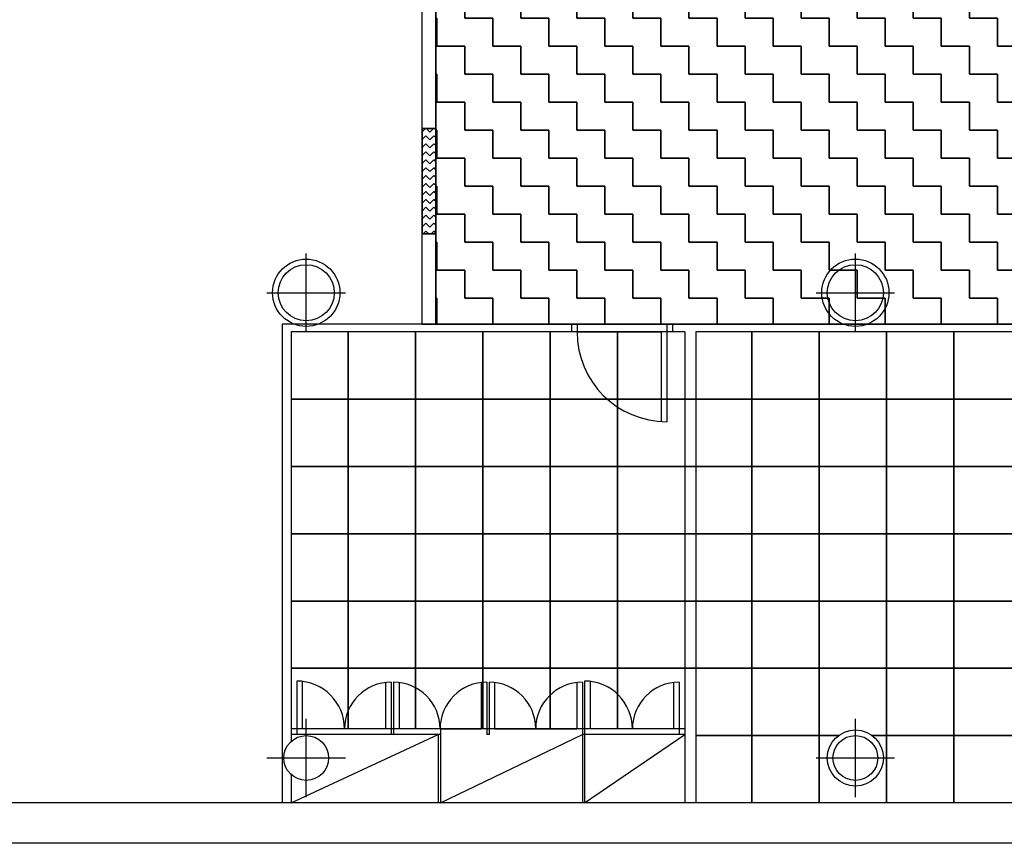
# Model space of a CAD drawing. Header units: metres. Extents: x -1 to 438, y -6 to 53.
# Tile 3 of 10: x 403 to 412, y 13 to 20. Entities that reach past the tile are written whole.
import ezdxf

# ---------------------------------------------------------------- set-up
doc = ezdxf.new("R2010")
doc.units = ezdxf.units.M
doc.linetypes.add('CONTINUA', pattern=[0])
for name, color, linetype, lineweight in [('PA MURS ACTUAL', 7, 'CONTINUA', 25), ('PA MURS ENDERROCAT', 7, 'CONTINUA', 25), ('PA SOSTRE ENDERROCAT', 7, 'CONTINUA', 25)]:
    doc.layers.add(name, color=color, linetype=linetype, lineweight=lineweight)

msp = doc.modelspace()

# ---------------------------------------------------------------- hatches: boundary and pattern name
at = {"layer": 'PA MURS ENDERROCAT', "linetype": 'CONTINUA', "lineweight": 35, "transparency": 33554687}
h = msp.add_hatch(dxfattribs=at)
h.set_pattern_fill('TRAMA', color=2, scale=0.05, angle=45, style=0, pattern_type=2)
h.set_pattern_definition([(45, (-1e-17, 0.14142), (-6e-18, 0.070710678), [0.05, -0.05]), (135, (-1e-17, 0.14142), (-0.070710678, 6e-18), [0.05, -0.05])])
h.paths.add_polyline_path([(406.8719, 19.2645), (406.8719, 18.3245), (406.9919, 18.3245), (406.9919, 19.2645)], flags=0)
at = {"layer": 'PA SOSTRE ENDERROCAT', "linetype": 'CONTINUA', "lineweight": 35, "transparency": 33554687}
h = msp.add_hatch(dxfattribs=at)
h.set_pattern_fill('TRAMA', color=2, scale=0.25, style=0, pattern_type=2)
h.set_pattern_definition([(0, (0.5, 0.5), (0.25, 0.25), [0.25, -0.25]), (90, (0.5, 0.5), (-0.25, 0.25), [0.25, -0.25])])
h.paths.add_polyline_path([(415.7469, 23.4096), (415.7469, 24.2096), (415.4474, 24.2096), (415.4474, 21.237), (415.219, 21.0977), (415.1811, 21.0771), (415.1544, 21.0611), (415.0971, 21.0316), (414.9839, 20.9703), (414.9009, 20.9306), (414.8505, 20.9047), (414.8069, 20.8858), (414.7425, 20.855), (414.5929, 20.7927), (414.5371, 20.7685), (414.5191, 20.7621), (414.4956, 20.7523), (414.2437, 20.6623), (414.2276, 20.6574), (414.2155, 20.6531), (414.1647, 20.6385), (413.9876, 20.5853), (413.9277, 20.5706), (413.887, 20.5589), (413.8528, 20.5515), (413.8273, 20.577), (413.7896, 20.6034), (413.7479, 20.6229), (413.7034, 20.6348), (413.6576, 20.6388), (413.6117, 20.6348), (413.5673, 20.6229), (413.5256, 20.6034), (413.4879, 20.577), (413.4554, 20.5445), (413.429, 20.5068), (413.4086, 20.4632), (413.2508, 20.4411), (413.2151, 20.4358), (413.2086, 20.4353), (413.2003, 20.4341), (412.9339, 20.4108), (412.8997, 20.4095), (412.8745, 20.4074), (412.8105, 20.4063), (412.6666, 20.4011), (412.5852, 20.4023), (412.5329, 20.4014), (412.4806, 20.4038), (412.3992, 20.4051), (412.2555, 20.4146), (412.1915, 20.4176), (412.1665, 20.4205), (412.1323, 20.4227), (411.8667, 20.454), (411.8584, 20.4554), (411.852, 20.4561), (411.8165, 20.4625), (411.603, 20.4988), (411.552, 20.5102), (411.5157, 20.5167), (411.4546, 20.5319), (411.342, 20.5571), (411.2425, 20.5847), (411.184, 20.5992), (411.1437, 20.6121), (411.0842, 20.6286), (410.9088, 20.6871), (410.8585, 20.7031), (410.8465, 20.7078), (410.8305, 20.7132), (410.5815, 20.8106), (410.5582, 20.8211), (410.5404, 20.8281), (410.4854, 20.854), (410.3377, 20.9207), (410.2743, 20.9533), (410.2312, 20.9736), (410.1817, 21.001), (410.0999, 21.0431), (409.9885, 21.1078), (409.9322, 21.139), (409.9059, 21.1558), (409.8686, 21.1775), (409.6446, 21.3235), (409.6446, 22.0623), (406.9919, 22.0623), (406.9919, 17.5196), (416.4119, 17.5196), (416.4119, 23.4096)], flags=0)

# ---------------------------------------------------------------- linework, layer by layer
at = {"layer": 'PA MURS ACTUAL', "transparency": 33554687}
for p, q in [((406.8719, 17.5196), (406.8719, 23.3196)), ((406.9919, 17.5196), (406.9919, 23.2724)), ((408.2519, 17.5196), (405.6219, 17.5196)), ((405.6219, 17.5196), (405.6219, 13.2496)), ((406.8719, 17.5196), (406.9919, 17.5196)), ((408.2019, 17.5196), (408.2019, 17.4496)), ((408.2519, 17.5196), (408.2519, 17.4496)), ((414.7919, 17.5196), (409.0519, 17.5196)), ((409.0519, 17.5196), (409.0519, 16.6496)), ((409.1019, 17.5196), (409.1019, 17.4496)), ((408.2519, 17.4496), (405.7019, 17.4496)), ((405.7019, 17.4496), (405.7019, 13.7972)), ((409.2119, 17.4496), (409.0019, 17.4496)), ((409.0019, 17.4496), (409.0019, 16.6512)), ((409.2119, 17.4496), (409.2119, 13.2496)), ((414.7919, 17.4496), (409.3119, 17.4496)), ((409.3119, 17.4496), (409.3119, 13.2496)), ((405.7519, 14.3358), (405.7519, 13.8596)), ((405.8019, 14.3329), (405.8019, 13.9096)), ((406.5444, 14.3228), (406.5444, 13.9096)), ((406.5944, 14.3258), (406.5944, 13.8596)), ((406.6144, 14.3258), (406.6144, 13.8596)), ((406.6644, 14.3228), (406.6644, 13.9096)), ((407.3969, 14.3228), (407.3969, 13.9096)), ((407.4469, 14.3258), (407.4469, 13.8596)), ((407.4669, 14.3258), (407.4669, 13.8596)), ((407.5169, 14.3228), (407.5169, 13.9096)), ((408.2494, 14.3228), (408.2494, 13.9096)), ((408.2994, 14.3258), (408.2994, 13.2496)), ((408.3194, 14.3358), (408.3194, 13.2496)), ((408.3694, 14.3329), (408.3694, 13.9096)), ((409.1119, 14.3228), (409.1119, 13.9096)), ((409.1619, 14.3258), (409.1619, 13.8596)), ((407.0337, 13.9096), (405.7019, 13.9096)), ((407.0337, 13.9096), (407.0337, 13.2496)), ((407.5169, 13.9096), (407.3969, 13.9096)), ((408.3694, 13.9096), (408.2494, 13.9096)), ((409.2119, 13.9096), (408.2994, 13.9096)), ((407.0337, 13.8596), (405.7019, 13.8596)), ((405.7019, 13.2496), (407.0137, 13.8596)), ((407.0137, 13.8596), (407.0137, 13.2496)), ((407.0337, 13.2496), (408.2994, 13.8596)), ((407.4669, 13.8596), (407.4469, 13.8596)), ((409.2119, 13.8596), (408.2994, 13.8596)), ((408.3194, 13.2496), (409.2119, 13.8596)), ((405.7019, 13.502), (405.7019, 13.2496)), ((421.2419, 13.2496), (398.0744, 13.2496)), ((424.3004, 12.8884), (391.1436, 12.8884))]:
    msp.add_line(p, q, dxfattribs=at)
at = {"layer": 'PA MURS ACTUAL', "color": 180, "linetype": 'CONTINUA', "transparency": 33554687}
for p, q in [((405.8369, 17.4496), (405.8369, 18.1496)), ((410.7337, 17.4496), (410.7337, 18.1496)), ((405.4869, 17.7996), (406.1869, 17.7996)), ((410.3837, 17.7996), (411.0837, 17.7996)), ((405.8369, 13.2996), (405.8369, 13.9996)), ((410.7337, 13.2996), (410.7337, 13.9996)), ((405.4869, 13.6496), (406.1869, 13.6496)), ((410.3837, 13.6496), (411.0837, 13.6496))]:
    msp.add_line(p, q, dxfattribs=at)
at = {"layer": 'PA MURS ACTUAL', "transparency": 33554687}
for centre, radius in [((405.8369, 17.7996), 0.3), ((410.7337, 17.7996), 0.3), ((405.8369, 17.7996), 0.25), ((410.7337, 17.7996), 0.25), ((410.7337, 13.6496), 0.25), ((405.8369, 13.6496), 0.2), ((410.7337, 13.6496), 0.2)]:
    msp.add_circle(centre, radius, dxfattribs=at)
for centre, radius, start, end in [((409.0519, 17.4496), 0.8, 180, 270), ((405.7519, 13.9096), 0.4263, 0, 90), ((406.5944, 13.9096), 0.4163, 90, 180), ((406.6144, 13.9096), 0.4163, 0, 90), ((407.4469, 13.9096), 0.4163, 90, 180), ((407.4669, 13.9096), 0.4163, 0, 90), ((408.2994, 13.9096), 0.4163, 90, 180), ((408.3194, 13.9096), 0.4263, 0, 90), ((409.1619, 13.9096), 0.4163, 90, 180)]:
    msp.add_arc(centre, radius, start, end, dxfattribs=at)
at = {"layer": 'PA MURS ENDERROCAT', "color": 2, "linetype": 'CONTINUA', "lineweight": 35, "transparency": 33554687}
msp.add_lwpolyline([(406.8719, 19.2645), (406.9919, 19.2645), (406.9919, 18.3245), (406.8719, 18.3245), (406.8719, 19.2645)], close=True, dxfattribs=at)
at = {"layer": 'PA SOSTRE ENDERROCAT', "lineweight": 35, "transparency": 33554687}
for p, q in [((406.2119, 17.4496), (406.2119, 13.9096)), ((406.8119, 17.4496), (406.8119, 13.9096)), ((407.4119, 17.4496), (407.4119, 13.9096)), ((408.0119, 17.4496), (408.0119, 13.9096)), ((409.0019, 17.4496), (408.2519, 17.4496)), ((408.6119, 17.4496), (408.6119, 13.9096)), ((409.8119, 17.4496), (409.8119, 13.2496)), ((410.4119, 17.4496), (410.4119, 13.2496)), ((411.0119, 17.4496), (411.0119, 13.2496)), ((411.6119, 17.4496), (411.6119, 13.2496)), ((421.2419, 16.8496), (405.7019, 16.8496)), ((421.2419, 16.2496), (405.7019, 16.2496)), ((421.2419, 15.6496), (405.7019, 15.6496)), ((421.2419, 15.0496), (405.7019, 15.0496)), ((421.2419, 14.4496), (405.7019, 14.4496)), ((407.0337, 13.9096), (407.3969, 13.9096)), ((407.5169, 13.9096), (408.2494, 13.9096)), ((410.5837, 13.8496), (409.3119, 13.8496)), ((415.9869, 13.8496), (410.8837, 13.8496))]:
    msp.add_line(p, q, dxfattribs=at)
at = {"layer": 'PA SOSTRE ENDERROCAT', "color": 2, "linetype": 'CONTINUA', "lineweight": 35, "transparency": 33554687}
msp.add_lwpolyline([(415.4474, 24.2096), (415.7469, 24.2096), (415.7469, 23.4096), (416.4119, 23.4096), (416.4119, 17.5196), (406.9919, 17.5196), (406.9919, 22.0623), (409.6446, 22.0623)], dxfattribs=at)

doc.saveas('drawing.dxf')
